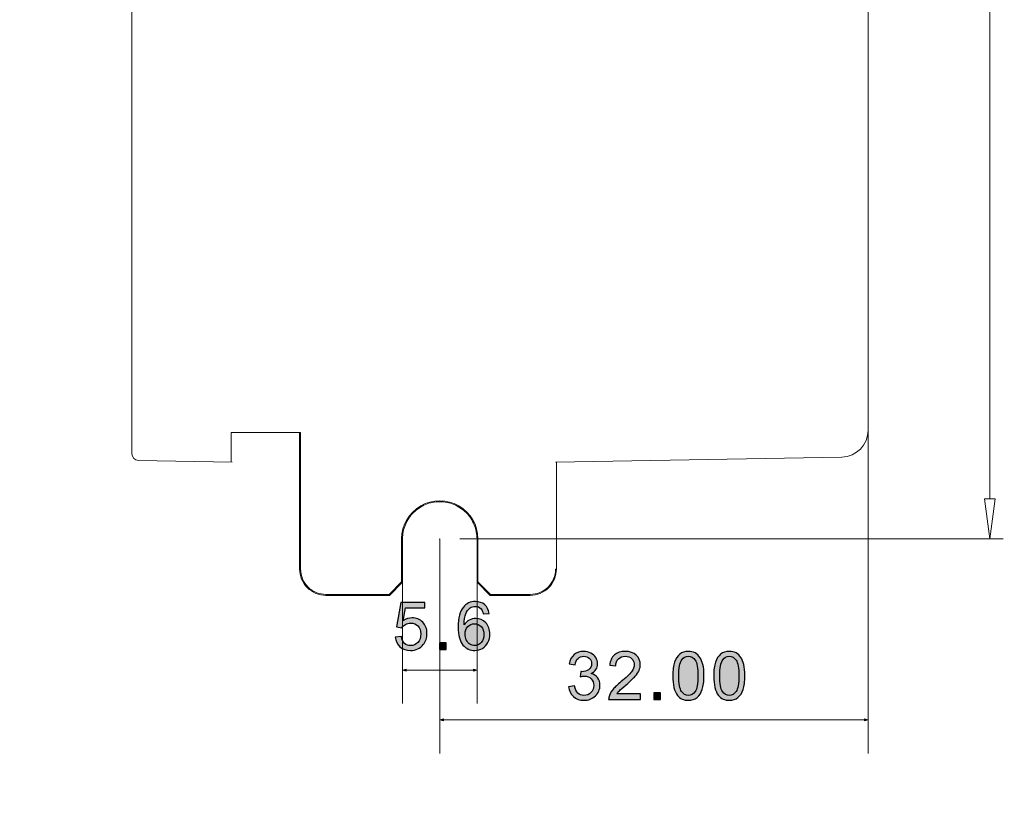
# Model space of a CAD drawing. Header units: millimetres. Extents: x -296 to 295, y -209 to 209.
# Tile 140 of 146: x 185 to 258, y -25 to 34. Entities that reach past the tile are written whole.
import ezdxf

# ---------------------------------------------------------------- set-up
doc = ezdxf.new("R2010")
doc.units = ezdxf.units.MM
doc.header["$MEASUREMENT"] = 0
doc.layers.add('layer 1', color=7, linetype='Continuous')

msp = doc.modelspace()

# ---------------------------------------------------------------- hatches: boundary and pattern name
at = {"layer": 'layer 1'}
h = msp.add_hatch(color=18, dxfattribs=at)
edge = h.paths.add_edge_path()
edge.add_spline(control_points=[(216.2395, -4.4286), (216.2395, -4.4231), (216.244, -4.4186), (216.2495, -4.4186), (216.255, -4.4186), (216.2595, -4.4231), (216.2595, -4.4286), (216.2595, -4.4342), (216.255, -4.4386), (216.2495, -4.4386), (216.244, -4.4386), (216.2395, -4.4342), (216.2395, -4.4286)], knot_values=[0, 0, 0, 0, 0.25, 0.25, 0.25, 0.5, 0.5, 0.5, 0.75, 0.75, 0.75, 1, 1, 1, 1], degree=3, periodic=1)
h = msp.add_hatch(color=18, dxfattribs=at)
edge = h.paths.add_edge_path()
edge.add_spline(control_points=[(257.3365, -4.4286), (257.3365, -4.4231), (257.341, -4.4186), (257.3465, -4.4186), (257.352, -4.4186), (257.3565, -4.4231), (257.3565, -4.4286), (257.3565, -4.4342), (257.352, -4.4386), (257.3465, -4.4386), (257.341, -4.4386), (257.3365, -4.4342), (257.3365, -4.4286)], knot_values=[0, 0, 0, 0, 0.25, 0.25, 0.25, 0.5, 0.5, 0.5, 0.75, 0.75, 0.75, 1, 1, 1, 1], degree=3, periodic=1)
h = msp.add_hatch(color=18, dxfattribs=at)
edge = h.paths.add_edge_path()
edge.add_spline(control_points=[(212.9246, -11.7616), (212.9246, -11.7616), (213.3846, -11.7266), (213.3846, -11.7266), (213.4188, -11.9508), (213.4979, -12.1191), (213.6213, -12.2324), (213.7446, -12.3449), (213.8954, -12.4016), (214.0729, -12.4016), (214.2871, -12.4016), (214.4663, -12.3216), (214.6121, -12.1624), (214.7571, -12.0024), (214.8296, -11.7908), (214.8296, -11.5274), (214.8296, -11.2766), (214.7604, -11.0791), (214.6213, -10.9341), (214.4821, -10.7891), (214.2979, -10.7166), (214.0688, -10.7166), (213.9263, -10.7166), (213.7988, -10.7491), (213.6854, -10.8141), (213.5729, -10.8791), (213.4846, -10.9633), (213.4196, -11.0666), (213.4196, -11.0666), (213.0046, -11.0066), (213.0046, -11.0066), (213.0046, -11.0066), (213.3496, -9.1666), (213.3496, -9.1666), (213.3496, -9.1666), (215.1246, -9.1666), (215.1246, -9.1666), (215.1246, -9.1666), (215.1246, -9.5866), (215.1246, -9.5866), (215.1246, -9.5866), (213.7004, -9.5866), (213.7004, -9.5866), (213.7004, -9.5866), (213.5096, -10.5524), (213.5096, -10.5524), (213.7238, -10.4016), (213.9488, -10.3266), (214.1838, -10.3266), (214.4954, -10.3266), (214.7588, -10.4349), (214.9729, -10.6516), (215.1871, -10.8683), (215.2946, -11.1466), (215.2946, -11.4866), (215.2946, -11.8108), (215.2004, -12.0908), (215.0121, -12.3266), (214.7829, -12.6166), (214.4696, -12.7616), (214.0729, -12.7616), (213.7479, -12.7616), (213.4829, -12.6699), (213.2771, -12.4874), (213.0713, -12.3049), (212.9538, -12.0633), (212.9246, -11.7616)], knot_values=[0, 0, 0, 0, 0.0454545, 0.0454545, 0.0454545, 0.0909091, 0.0909091, 0.0909091, 0.1363636, 0.1363636, 0.1363636, 0.1818182, 0.1818182, 0.1818182, 0.2272727, 0.2272727, 0.2272727, 0.2727273, 0.2727273, 0.2727273, 0.3181818, 0.3181818, 0.3181818, 0.3636364, 0.3636364, 0.3636364, 0.4090909, 0.4090909, 0.4090909, 0.4545455, 0.4545455, 0.4545455, 0.5, 0.5, 0.5, 0.5454545, 0.5454545, 0.5454545, 0.5909091, 0.5909091, 0.5909091, 0.6363636, 0.6363636, 0.6363636, 0.6818182, 0.6818182, 0.6818182, 0.7272727, 0.7272727, 0.7272727, 0.7727273, 0.7727273, 0.7727273, 0.8181818, 0.8181818, 0.8181818, 0.8636364, 0.8636364, 0.8636364, 0.9090909, 0.9090909, 0.9090909, 0.9545455, 0.9545455, 0.9545455, 1, 1, 1, 1], degree=3, periodic=1)
h = msp.add_hatch(color=18, dxfattribs=at)
edge = h.paths.add_edge_path()
edge.add_spline(control_points=[(219.9352, -9.9966), (219.9352, -9.9966), (219.5002, -10.0316), (219.5002, -10.0316), (219.461, -9.8591), (219.4052, -9.7333), (219.3327, -9.6549), (219.2135, -9.5291), (219.066, -9.4666), (218.891, -9.4666), (218.7502, -9.4666), (218.6252, -9.5058), (218.5177, -9.5841), (218.3794, -9.6849), (218.271, -9.8316), (218.1902, -10.0249), (218.1102, -10.2191), (218.0685, -10.4949), (218.0652, -10.8524), (218.171, -10.6916), (218.301, -10.5716), (218.4544, -10.4941), (218.6077, -10.4158), (218.7677, -10.3766), (218.936, -10.3766), (219.2294, -10.3766), (219.4794, -10.4849), (219.686, -10.7008), (219.8919, -10.9166), (219.9952, -11.1949), (219.9952, -11.5374), (219.9952, -11.7624), (219.9469, -11.9708), (219.8502, -12.1641), (219.7527, -12.3574), (219.6202, -12.5049), (219.4502, -12.6074), (219.281, -12.7099), (219.0885, -12.7616), (218.8735, -12.7616), (218.5077, -12.7616), (218.2085, -12.6266), (217.9769, -12.3574), (217.746, -12.0883), (217.6302, -11.6441), (217.6302, -11.0258), (217.6302, -10.3341), (217.7585, -9.8308), (218.0144, -9.5166), (218.2377, -9.2433), (218.5385, -9.1066), (218.9177, -9.1066), (219.1994, -9.1066), (219.431, -9.1858), (219.611, -9.3433), (219.791, -9.5008), (219.8994, -9.7183), (219.9352, -9.9966)], knot_values=[0, 0, 0, 0, 0.0526316, 0.0526316, 0.0526316, 0.1052632, 0.1052632, 0.1052632, 0.1578947, 0.1578947, 0.1578947, 0.2105263, 0.2105263, 0.2105263, 0.2631579, 0.2631579, 0.2631579, 0.3157895, 0.3157895, 0.3157895, 0.3684211, 0.3684211, 0.3684211, 0.4210526, 0.4210526, 0.4210526, 0.4736842, 0.4736842, 0.4736842, 0.5263158, 0.5263158, 0.5263158, 0.5789474, 0.5789474, 0.5789474, 0.6315789, 0.6315789, 0.6315789, 0.6842105, 0.6842105, 0.6842105, 0.7368421, 0.7368421, 0.7368421, 0.7894737, 0.7894737, 0.7894737, 0.8421053, 0.8421053, 0.8421053, 0.8947368, 0.8947368, 0.8947368, 0.9473684, 0.9473684, 0.9473684, 1, 1, 1, 1], degree=3, periodic=1)
h = msp.add_hatch(color=18, dxfattribs=at)
edge = h.paths.add_edge_path()
edge.add_spline(control_points=[(218.1352, -11.5416), (218.1352, -11.6933), (218.1677, -11.8383), (218.2319, -11.9766), (218.296, -12.1149), (218.386, -12.2199), (218.5002, -12.2924), (218.6152, -12.3649), (218.7369, -12.4016), (218.866, -12.4016), (219.0535, -12.4016), (219.2135, -12.3266), (219.346, -12.1766), (219.4785, -12.0266), (219.5452, -11.8233), (219.5452, -11.5658), (219.5452, -11.3183), (219.4794, -11.1233), (219.3485, -10.9808), (219.2177, -10.8383), (219.051, -10.7666), (218.8485, -10.7666), (218.6502, -10.7666), (218.481, -10.8383), (218.3427, -10.9808), (218.2044, -11.1233), (218.1352, -11.3099), (218.1352, -11.5416)], knot_values=[0, 0, 0, 0, 0.1111111, 0.1111111, 0.1111111, 0.2222222, 0.2222222, 0.2222222, 0.3333333, 0.3333333, 0.3333333, 0.4444444, 0.4444444, 0.4444444, 0.5555556, 0.5555556, 0.5555556, 0.6666667, 0.6666667, 0.6666667, 0.7777778, 0.7777778, 0.7777778, 0.8888889, 0.8888889, 0.8888889, 1, 1, 1, 1], degree=3, periodic=1)
h = msp.add_hatch(color=18, dxfattribs=at)
edge = h.paths.add_edge_path()
edge.add_spline(control_points=[(216.2282, -12.7016), (216.2282, -12.7016), (216.2282, -12.2016), (216.2282, -12.2016), (216.2282, -12.2016), (216.7282, -12.2016), (216.7282, -12.2016), (216.7282, -12.2016), (216.7282, -12.7016), (216.7282, -12.7016), (216.7282, -12.7016), (216.2282, -12.7016), (216.2282, -12.7016)], knot_values=[0, 0, 0, 0, 0.25, 0.25, 0.25, 0.5, 0.5, 0.5, 0.75, 0.75, 0.75, 1, 1, 1, 1], degree=3, periodic=1)
h = msp.add_hatch(color=18, dxfattribs=at)
edge = h.paths.add_edge_path()
edge.add_spline(control_points=[(225.8731, -15.4787), (225.8731, -15.4787), (226.3131, -15.4187), (226.3131, -15.4187), (226.3639, -15.6687), (226.4489, -15.8487), (226.5698, -15.9587), (226.6906, -16.0687), (226.8389, -16.1237), (227.0148, -16.1237), (227.2231, -16.1237), (227.3989, -16.052), (227.5406, -15.9087), (227.6823, -15.7654), (227.7531, -15.5879), (227.7531, -15.3762), (227.7531, -15.1745), (227.6873, -15.0079), (227.5548, -14.8762), (227.4231, -14.7454), (227.2556, -14.6795), (227.0514, -14.6795), (226.9681, -14.6795), (226.8648, -14.6962), (226.7406, -14.7287), (226.7406, -14.7287), (226.7898, -14.3437), (226.7898, -14.3437), (226.8189, -14.347), (226.8431, -14.3487), (226.8606, -14.3487), (227.0489, -14.3487), (227.2173, -14.2995), (227.3681, -14.202), (227.5181, -14.1045), (227.5931, -13.9545), (227.5931, -13.752), (227.5931, -13.5912), (227.5381, -13.4579), (227.4289, -13.352), (227.3198, -13.2462), (227.1789, -13.1937), (227.0064, -13.1937), (226.8348, -13.1937), (226.6923, -13.2479), (226.5781, -13.3562), (226.4639, -13.4645), (226.3906, -13.627), (226.3581, -13.8437), (226.3581, -13.8437), (225.9181, -13.7637), (225.9181, -13.7637), (225.9723, -13.4687), (226.0939, -13.2395), (226.2848, -13.077), (226.4748, -12.9145), (226.7123, -12.8337), (226.9956, -12.8337), (227.1906, -12.8337), (227.3706, -12.8754), (227.5348, -12.9595), (227.6998, -13.0429), (227.8256, -13.157), (227.9123, -13.3012), (227.9998, -13.4462), (228.0431, -13.5995), (228.0431, -13.762), (228.0431, -13.9162), (228.0014, -14.0562), (227.9189, -14.1829), (227.8356, -14.3095), (227.7123, -14.4104), (227.5498, -14.4854), (227.7614, -14.5337), (227.9256, -14.6354), (228.0431, -14.7895), (228.1598, -14.9429), (228.2181, -15.1362), (228.2181, -15.367), (228.2181, -15.6795), (228.1039, -15.9454), (227.8764, -16.1629), (227.6481, -16.3804), (227.3598, -16.4887), (227.0114, -16.4887), (226.6973, -16.4887), (226.4364, -16.3945), (226.2289, -16.207), (226.0206, -16.0195), (225.9023, -15.777), (225.8731, -15.4787)], knot_values=[0, 0, 0, 0, 0.0333333, 0.0333333, 0.0333333, 0.0666667, 0.0666667, 0.0666667, 0.1, 0.1, 0.1, 0.1333333, 0.1333333, 0.1333333, 0.1666667, 0.1666667, 0.1666667, 0.2, 0.2, 0.2, 0.2333333, 0.2333333, 0.2333333, 0.2666667, 0.2666667, 0.2666667, 0.3, 0.3, 0.3, 0.3333333, 0.3333333, 0.3333333, 0.3666667, 0.3666667, 0.3666667, 0.4, 0.4, 0.4, 0.4333333, 0.4333333, 0.4333333, 0.4666667, 0.4666667, 0.4666667, 0.5, 0.5, 0.5, 0.5333333, 0.5333333, 0.5333333, 0.5666667, 0.5666667, 0.5666667, 0.6, 0.6, 0.6, 0.6333333, 0.6333333, 0.6333333, 0.6666667, 0.6666667, 0.6666667, 0.7, 0.7, 0.7, 0.7333333, 0.7333333, 0.7333333, 0.7666667, 0.7666667, 0.7666667, 0.8, 0.8, 0.8, 0.8333333, 0.8333333, 0.8333333, 0.8666667, 0.8666667, 0.8666667, 0.9, 0.9, 0.9, 0.9333333, 0.9333333, 0.9333333, 0.9666667, 0.9666667, 0.9666667, 1, 1, 1, 1], degree=3, periodic=1)
h = msp.add_hatch(color=18, dxfattribs=at)
edge = h.paths.add_edge_path()
edge.add_spline(control_points=[(231.2367, -16.0087), (231.2367, -16.0087), (231.2367, -16.4287), (231.2367, -16.4287), (231.2367, -16.4287), (228.8667, -16.4287), (228.8667, -16.4287), (228.8634, -16.3229), (228.8809, -16.2212), (228.9184, -16.1229), (228.9792, -15.962), (229.0767, -15.8029), (229.2109, -15.647), (229.345, -15.4912), (229.5367, -15.3112), (229.7859, -15.107), (230.1734, -14.7879), (230.4367, -14.5354), (230.5742, -14.3487), (230.7125, -14.162), (230.7817, -13.9854), (230.7817, -13.8187), (230.7817, -13.6445), (230.7192, -13.4979), (230.5942, -13.3779), (230.4692, -13.2587), (230.3059, -13.1987), (230.105, -13.1987), (229.8925, -13.1987), (229.7225, -13.262), (229.595, -13.3887), (229.4675, -13.5145), (229.4034, -13.6895), (229.4017, -13.9137), (229.4017, -13.9137), (228.9517, -13.8687), (228.9517, -13.8687), (228.9825, -13.532), (229.0992, -13.2754), (229.3009, -13.0987), (229.5034, -12.922), (229.7742, -12.8337), (230.115, -12.8337), (230.4584, -12.8337), (230.7309, -12.9287), (230.9309, -13.1195), (231.1317, -13.3104), (231.2317, -13.547), (231.2317, -13.8287), (231.2317, -13.972), (231.2025, -14.1129), (231.1434, -14.2512), (231.085, -14.3904), (230.9875, -14.5362), (230.8517, -14.6895), (230.715, -14.842), (230.4892, -15.0529), (230.1742, -15.3195), (229.91, -15.5412), (229.74, -15.6912), (229.665, -15.7704), (229.59, -15.8495), (229.5284, -15.9287), (229.4792, -16.0087), (229.4792, -16.0087), (231.2367, -16.0087), (231.2367, -16.0087)], knot_values=[0, 0, 0, 0, 0.0454545, 0.0454545, 0.0454545, 0.0909091, 0.0909091, 0.0909091, 0.1363636, 0.1363636, 0.1363636, 0.1818182, 0.1818182, 0.1818182, 0.2272727, 0.2272727, 0.2272727, 0.2727273, 0.2727273, 0.2727273, 0.3181818, 0.3181818, 0.3181818, 0.3636364, 0.3636364, 0.3636364, 0.4090909, 0.4090909, 0.4090909, 0.4545455, 0.4545455, 0.4545455, 0.5, 0.5, 0.5, 0.5454545, 0.5454545, 0.5454545, 0.5909091, 0.5909091, 0.5909091, 0.6363636, 0.6363636, 0.6363636, 0.6818182, 0.6818182, 0.6818182, 0.7272727, 0.7272727, 0.7272727, 0.7727273, 0.7727273, 0.7727273, 0.8181818, 0.8181818, 0.8181818, 0.8636364, 0.8636364, 0.8636364, 0.9090909, 0.9090909, 0.9090909, 0.9545455, 0.9545455, 0.9545455, 1, 1, 1, 1], degree=3, periodic=1)
h = msp.add_hatch(color=18, dxfattribs=at)
edge = h.paths.add_edge_path()
edge.add_spline(control_points=[(233.6573, -14.662), (233.6573, -14.2395), (233.7006, -13.8979), (233.7873, -13.6395), (233.8748, -13.3804), (234.004, -13.1812), (234.1756, -13.042), (234.3465, -12.9029), (234.5623, -12.8337), (234.8223, -12.8337), (235.014, -12.8337), (235.1823, -12.872), (235.3281, -12.9495), (235.4731, -13.027), (235.5931, -13.1387), (235.6865, -13.2845), (235.7798, -13.4295), (235.8531, -13.607), (235.9065, -13.8162), (235.9606, -14.0254), (235.9873, -14.3079), (235.9873, -14.662), (235.9873, -15.082), (235.944, -15.422), (235.8581, -15.6804), (235.7723, -15.9395), (235.6431, -16.1387), (235.4715, -16.2787), (235.3006, -16.4187), (235.084, -16.4887), (234.8223, -16.4887), (234.4781, -16.4887), (234.2073, -16.3662), (234.0106, -16.1204), (233.7748, -15.8204), (233.6573, -15.3345), (233.6573, -14.662)], knot_values=[0, 0, 0, 0, 0.0833333, 0.0833333, 0.0833333, 0.1666667, 0.1666667, 0.1666667, 0.25, 0.25, 0.25, 0.3333333, 0.3333333, 0.3333333, 0.4166667, 0.4166667, 0.4166667, 0.5, 0.5, 0.5, 0.5833333, 0.5833333, 0.5833333, 0.6666667, 0.6666667, 0.6666667, 0.75, 0.75, 0.75, 0.8333333, 0.8333333, 0.8333333, 0.9166667, 0.9166667, 0.9166667, 1, 1, 1, 1], degree=3, periodic=1)
h = msp.add_hatch(color=18, dxfattribs=at)
edge = h.paths.add_edge_path()
edge.add_spline(control_points=[(234.1073, -14.6637), (234.1073, -15.2529), (234.1756, -15.6445), (234.3131, -15.8379), (234.4506, -16.032), (234.6206, -16.1287), (234.8223, -16.1287), (235.024, -16.1287), (235.194, -16.0312), (235.3315, -15.837), (235.469, -15.642), (235.5373, -15.2512), (235.5373, -14.6637), (235.5373, -14.0745), (235.469, -13.6829), (235.3315, -13.4895), (235.1948, -13.2954), (235.0231, -13.1987), (234.8173, -13.1987), (234.6156, -13.1987), (234.454, -13.2845), (234.3331, -13.4554), (234.1823, -13.6729), (234.1073, -14.0762), (234.1073, -14.6637)], knot_values=[0, 0, 0, 0, 0.125, 0.125, 0.125, 0.25, 0.25, 0.25, 0.375, 0.375, 0.375, 0.5, 0.5, 0.5, 0.625, 0.625, 0.625, 0.75, 0.75, 0.75, 0.875, 0.875, 0.875, 1, 1, 1, 1], degree=3, periodic=1)
h = msp.add_hatch(color=18, dxfattribs=at)
edge = h.paths.add_edge_path()
edge.add_spline(control_points=[(236.7159, -14.662), (236.7159, -14.2395), (236.7592, -13.8979), (236.8459, -13.6395), (236.9334, -13.3804), (237.0626, -13.1812), (237.2342, -13.042), (237.4051, -12.9029), (237.6209, -12.8337), (237.8809, -12.8337), (238.0726, -12.8337), (238.2409, -12.872), (238.3867, -12.9495), (238.5317, -13.027), (238.6517, -13.1387), (238.7451, -13.2845), (238.8384, -13.4295), (238.9117, -13.607), (238.9651, -13.8162), (239.0192, -14.0254), (239.0459, -14.3079), (239.0459, -14.662), (239.0459, -15.082), (239.0026, -15.422), (238.9167, -15.6804), (238.8309, -15.9395), (238.7017, -16.1387), (238.5301, -16.2787), (238.3592, -16.4187), (238.1426, -16.4887), (237.8809, -16.4887), (237.5367, -16.4887), (237.2659, -16.3662), (237.0692, -16.1204), (236.8334, -15.8204), (236.7159, -15.3345), (236.7159, -14.662)], knot_values=[0, 0, 0, 0, 0.0833333, 0.0833333, 0.0833333, 0.1666667, 0.1666667, 0.1666667, 0.25, 0.25, 0.25, 0.3333333, 0.3333333, 0.3333333, 0.4166667, 0.4166667, 0.4166667, 0.5, 0.5, 0.5, 0.5833333, 0.5833333, 0.5833333, 0.6666667, 0.6666667, 0.6666667, 0.75, 0.75, 0.75, 0.8333333, 0.8333333, 0.8333333, 0.9166667, 0.9166667, 0.9166667, 1, 1, 1, 1], degree=3, periodic=1)
h = msp.add_hatch(color=18, dxfattribs=at)
edge = h.paths.add_edge_path()
edge.add_spline(control_points=[(237.1659, -14.6637), (237.1659, -15.2529), (237.2342, -15.6445), (237.3717, -15.8379), (237.5092, -16.032), (237.6792, -16.1287), (237.8809, -16.1287), (238.0826, -16.1287), (238.2526, -16.0312), (238.3901, -15.837), (238.5276, -15.642), (238.5959, -15.2512), (238.5959, -14.6637), (238.5959, -14.0745), (238.5276, -13.6829), (238.3901, -13.4895), (238.2534, -13.2954), (238.0817, -13.1987), (237.8759, -13.1987), (237.6742, -13.1987), (237.5126, -13.2845), (237.3917, -13.4554), (237.2409, -13.6729), (237.1659, -14.0762), (237.1659, -14.6637)], knot_values=[0, 0, 0, 0, 0.125, 0.125, 0.125, 0.25, 0.25, 0.25, 0.375, 0.375, 0.375, 0.5, 0.5, 0.5, 0.625, 0.625, 0.625, 0.75, 0.75, 0.75, 0.875, 0.875, 0.875, 1, 1, 1, 1], degree=3, periodic=1)
h = msp.add_hatch(color=18, dxfattribs=at)
edge = h.paths.add_edge_path()
edge.add_spline(control_points=[(213.7339, -14.1553), (213.7339, -14.1553), (213.4673, -14.2268), (213.4673, -14.2268), (213.4673, -14.2268), (213.7339, -14.2982), (213.7339, -14.2982), (213.7339, -14.2982), (213.7339, -14.1553), (213.7339, -14.1553)], knot_values=[0, 0, 0, 0, 0.3333333, 0.3333333, 0.3333333, 0.6666667, 0.6666667, 0.6666667, 1, 1, 1, 1], degree=3, periodic=1)
h = msp.add_hatch(color=18, dxfattribs=at)
edge = h.paths.add_edge_path()
edge.add_spline(control_points=[(218.7659, -14.1553), (218.7659, -14.1553), (219.0326, -14.2268), (219.0326, -14.2268), (219.0326, -14.2268), (218.7659, -14.2982), (218.7659, -14.2982), (218.7659, -14.2982), (218.7659, -14.1553), (218.7659, -14.1553)], knot_values=[0, 0, 0, 0, 0.3333333, 0.3333333, 0.3333333, 0.6666667, 0.6666667, 0.6666667, 1, 1, 1, 1], degree=3, periodic=1)
h = msp.add_hatch(color=18, dxfattribs=at)
edge = h.paths.add_edge_path()
edge.add_spline(control_points=[(232.2353, -16.4287), (232.2353, -16.4287), (232.2353, -15.9287), (232.2353, -15.9287), (232.2353, -15.9287), (232.7353, -15.9287), (232.7353, -15.9287), (232.7353, -15.9287), (232.7353, -16.4287), (232.7353, -16.4287), (232.7353, -16.4287), (232.2353, -16.4287), (232.2353, -16.4287)], knot_values=[0, 0, 0, 0, 0.25, 0.25, 0.25, 0.5, 0.5, 0.5, 0.75, 0.75, 0.75, 1, 1, 1, 1], degree=3, periodic=1)
h = msp.add_hatch(color=18, dxfattribs=at)
edge = h.paths.add_edge_path()
edge.add_spline(control_points=[(216.5161, -17.8824), (216.5161, -17.8824), (216.2495, -17.9539), (216.2495, -17.9539), (216.2495, -17.9539), (216.5161, -18.0253), (216.5161, -18.0253), (216.5161, -18.0253), (216.5161, -17.8824), (216.5161, -17.8824)], knot_values=[0, 0, 0, 0, 0.3333333, 0.3333333, 0.3333333, 0.6666667, 0.6666667, 0.6666667, 1, 1, 1, 1], degree=3, periodic=1)
h = msp.add_hatch(color=18, dxfattribs=at)
edge = h.paths.add_edge_path()
edge.add_spline(control_points=[(247.9828, -17.8824), (247.9828, -17.8824), (248.2495, -17.9539), (248.2495, -17.9539), (248.2495, -17.9539), (247.9828, -18.0253), (247.9828, -18.0253), (247.9828, -18.0253), (247.9828, -17.8824), (247.9828, -17.8824)], knot_values=[0, 0, 0, 0, 0.3333333, 0.3333333, 0.3333333, 0.6666667, 0.6666667, 0.6666667, 1, 1, 1, 1], degree=3, periodic=1)

# ---------------------------------------------------------------- linework, layer by layer
at = {"layer": 'layer 1', "color": 1, "lineweight": 0}
msp.add_open_spline([(295.3283, 209.2747), (295.3283, 209.2747), (295.3283, -208.9236), (295.3283, -208.9236), (295.3283, -208.9236), (-296.1944, -208.9236), (-296.1944, -208.9236), (-296.1944, -208.9236), (-296.1944, 209.2747), (-296.1944, 209.2747), (-296.1944, 209.2747), (295.3283, 209.2747), (295.3283, 209.2747)], degree=3, knots=[0, 0, 0, 0, 0.25, 0.25, 0.25, 0.5, 0.5, 0.5, 0.75, 0.75, 0.75, 1, 1, 1, 1], dxfattribs=at)
at = {"layer": 'layer 1', "color": 5, "lineweight": 0}
msp.add_open_spline([(-281.2487, 194.7284), (-281.2487, 194.7284), (-281.2487, -197.0649), (-281.2487, -197.0649), (-281.2487, -197.0649), (283.3586, -197.0649), (283.3586, -197.0649)], degree=3, knots=[0, 0, 0, 0, 0.5, 0.5, 0.5, 1, 1, 1, 1], dxfattribs=at)
at = {"layer": 'layer 1', "lineweight": 9}
for points in [[(193.2495, 28.3571), (193.2495, 28.3571), (193.2495, 160.6293), (193.2495, 160.6293)], [(248.2495, 3.6926), (248.2495, 3.6926), (248.2495, 159.0115), (248.2495, 159.0115)], [(193.2495, 1.9421), (193.2495, 1.9421), (193.2495, 28.3571), (193.2495, 28.3571)], [(248.2495, 3.6926), (248.2495, 2.6016), (247.3752, 1.7119), (246.2844, 1.6929)], [(205.8519, 3.5339), (205.8519, 3.5339), (200.6635, 3.5339), (200.6635, 3.5339)], [(200.6635, 3.5339), (200.6635, 3.5339), (200.6635, 1.3214), (200.6635, 1.3214)], [(205.7806, 3.5339), (205.7806, 3.5339), (205.7806, -6.6786), (205.7806, -6.6786)], [(205.8519, -6.6786), (205.8519, -6.6786), (205.8519, 3.5339), (205.8519, 3.5339)], [(193.7408, 1.4422), (193.4681, 1.4469), (193.2495, 1.6694), (193.2495, 1.9421)], [(224.9059, 1.3197), (224.9059, 1.3197), (246.2844, 1.6929), (246.2844, 1.6929)], [(200.7495, 1.3198), (200.7495, 1.3198), (193.7408, 1.4422), (193.7408, 1.4422)], [(224.9655, -6.6786), (224.9655, -6.6786), (224.9655, 1.3208), (224.9655, 1.3208)], [(257.3465, -4.4286), (257.3465, -4.4286), (257.7465, -1.4286), (257.7465, -1.4286)], [(213.3972, -4.4286), (213.3972, -4.4286), (213.4673, -4.4286), (213.4673, -4.4286)], [(213.3972, -4.4286), (213.3972, -4.4286), (213.3972, -7.6363), (213.3972, -7.6363)], [(213.4673, -7.6653), (213.4673, -7.6653), (213.4673, -4.4286), (213.4673, -4.4286)], [(219.0326, -4.4286), (219.0326, -4.4286), (219.1019, -4.4286), (219.1019, -4.4286)], [(219.0326, -4.4286), (219.0326, -4.4286), (219.0326, -7.6649), (219.0326, -7.6649)], [(219.1019, -7.6363), (219.1019, -7.6363), (219.1019, -4.4286), (219.1019, -4.4286)], [(205.8519, -6.6786), (205.8519, -6.6786), (205.7806, -6.6786), (205.7806, -6.6786)], [(224.9655, -6.6786), (224.9655, -6.6786), (224.8972, -6.6786), (224.8972, -6.6786)], [(212.4571, -8.5763), (212.4571, -8.5763), (213.3972, -7.6363), (213.3972, -7.6363)], [(213.4673, -7.6653), (213.4673, -7.6653), (212.4859, -8.6469), (212.4859, -8.6469)], [(213.4673, -7.6653), (213.4673, -7.6653), (213.3972, -7.6363), (213.3972, -7.6363)], [(219.0326, -7.6649), (219.0326, -7.6649), (219.1019, -7.6363), (219.1019, -7.6363)], [(220.0131, -8.6452), (220.0131, -8.6452), (219.0326, -7.6649), (219.0326, -7.6649)], [(219.1019, -7.6363), (219.1019, -7.6363), (220.0419, -8.5763), (220.0419, -8.5763)], [(212.4571, -8.5763), (212.4571, -8.5763), (207.7491, -8.5763), (207.7491, -8.5763)], [(207.7491, -8.6473), (207.7491, -8.6473), (207.7491, -8.5763), (207.7491, -8.5763)], [(207.7491, -8.6473), (207.7491, -8.6473), (212.4861, -8.6466), (212.4861, -8.6466)], [(212.4861, -8.6466), (212.4861, -8.6466), (212.4571, -8.5763), (212.4571, -8.5763)], [(220.0132, -8.6453), (220.0132, -8.6453), (220.0419, -8.5763), (220.0419, -8.5763)], [(220.0132, -8.6454), (220.0132, -8.6454), (222.9992, -8.645), (222.9992, -8.645)], [(222.9992, -8.5763), (222.9992, -8.5763), (220.0419, -8.5763), (220.0419, -8.5763)], [(222.9992, -8.5763), (222.9992, -8.5763), (222.9992, -8.645), (222.9992, -8.645)]]:
    msp.add_open_spline(points, degree=3, dxfattribs=at)
at = {"layer": 'layer 1', "lineweight": 0}
for points in [[(257.3465, 152.5714), (257.3465, 152.5714), (257.3465, -1.4286), (257.3465, -1.4286)], [(248.2495, 18.8214), (248.2495, 18.8214), (248.2495, -20.4539), (248.2495, -20.4539)], [(216.2495, -4.4286), (216.2495, -4.4286), (216.2495, -20.4539), (216.2495, -20.4539)], [(217.7495, -4.4286), (217.7495, -4.4286), (258.3465, -4.4286), (258.3465, -4.4286)], [(213.4673, -7.6653), (213.4673, -7.6653), (213.4673, -16.7268), (213.4673, -16.7268)], [(219.0326, -7.6649), (219.0326, -7.6649), (219.0326, -16.7268), (219.0326, -16.7268)], [(219.0326, -14.2268), (219.0326, -14.2268), (213.4673, -14.2268), (213.4673, -14.2268)], [(248.2495, -17.9539), (248.2495, -17.9539), (216.2495, -17.9539), (216.2495, -17.9539)]]:
    msp.add_open_spline(points, degree=3, dxfattribs=at)
at = {"layer": 'layer 1', "lineweight": 9}
for points, knots in [([(213.3972, -4.4286), (213.3972, -3.4096), (213.9408, -2.468), (214.8234, -1.9585), (215.7059, -1.4489), (216.7932, -1.4489), (217.6757, -1.9585), (218.5582, -2.468), (219.1019, -3.4096), (219.1019, -4.4286)], [0, 0, 0, 0, 0.3333333, 0.3333333, 0.3333333, 0.6666667, 0.6666667, 0.6666667, 1, 1, 1, 1]), ([(257.7465, -1.4286), (257.7465, -1.4286), (256.9465, -1.4286), (256.9465, -1.4286), (256.9465, -1.4286), (257.3465, -4.4286), (257.3465, -4.4286)], [0, 0, 0, 0, 0.5, 0.5, 0.5, 1, 1, 1, 1]), ([(213.4673, -4.4286), (213.4673, -4.0666), (213.5397, -3.7007), (213.6792, -3.3636), (213.8186, -3.0266), (214.0249, -2.7184), (214.2824, -2.4611), (214.5399, -2.2037), (214.8487, -1.9972), (215.1851, -1.8578), (215.5216, -1.7184), (215.8858, -1.646), (216.2499, -1.646), (216.6141, -1.646), (216.9783, -1.7184), (217.3148, -1.8578), (217.6512, -1.9972), (217.9599, -2.2037), (218.2175, -2.4611), (218.475, -2.7184), (218.6813, -3.0266), (218.8207, -3.3636), (218.9602, -3.7007), (219.0326, -4.0666), (219.0326, -4.4286)], [0, 0, 0, 0, 0.125, 0.125, 0.125, 0.25, 0.25, 0.25, 0.375, 0.375, 0.375, 0.5, 0.5, 0.5, 0.625, 0.625, 0.625, 0.75, 0.75, 0.75, 0.875, 0.875, 0.875, 1, 1, 1, 1]), ([(216.2395, -4.4286), (216.2395, -4.4231), (216.244, -4.4186), (216.2495, -4.4186), (216.255, -4.4186), (216.2595, -4.4231), (216.2595, -4.4286), (216.2595, -4.4342), (216.255, -4.4386), (216.2495, -4.4386), (216.244, -4.4386), (216.2395, -4.4342), (216.2395, -4.4286)], [0, 0, 0, 0, 0.25, 0.25, 0.25, 0.5, 0.5, 0.5, 0.75, 0.75, 0.75, 1, 1, 1, 1]), ([(257.3365, -4.4286), (257.3365, -4.4231), (257.341, -4.4186), (257.3465, -4.4186), (257.352, -4.4186), (257.3565, -4.4231), (257.3565, -4.4286), (257.3565, -4.4342), (257.352, -4.4386), (257.3465, -4.4386), (257.341, -4.4386), (257.3365, -4.4342), (257.3365, -4.4286)], [0, 0, 0, 0, 0.25, 0.25, 0.25, 0.5, 0.5, 0.5, 0.75, 0.75, 0.75, 1, 1, 1, 1]), ([(205.7806, -6.6786), (205.7806, -6.9345), (205.8317, -7.1932), (205.9302, -7.4315), (206.0287, -7.6698), (206.1746, -7.8878), (206.3564, -8.0698), (206.5383, -8.2519), (206.756, -8.398), (206.9942, -8.4968), (207.2324, -8.5956), (207.4911, -8.6469), (207.747, -8.6469)], [0, 0, 0, 0, 0.25, 0.25, 0.25, 0.5, 0.5, 0.5, 0.75, 0.75, 0.75, 1, 1, 1, 1]), ([(207.7495, -8.5763), (207.2462, -8.5763), (206.7635, -8.3764), (206.4077, -8.0205), (206.0518, -7.6646), (205.8519, -7.1819), (205.8519, -6.6786)], [0, 0, 0, 0, 0.5, 0.5, 0.5, 1, 1, 1, 1]), ([(222.9979, -8.6452), (223.2538, -8.6452), (223.5125, -8.5941), (223.7508, -8.4957), (223.9891, -8.3972), (224.207, -8.2513), (224.389, -8.0695), (224.571, -7.8877), (224.717, -7.6698), (224.8157, -7.4316), (224.9143, -7.1933), (224.9655, -6.9346), (224.9655, -6.6788)], [0, 0, 0, 0, 0.25, 0.25, 0.25, 0.5, 0.5, 0.5, 0.75, 0.75, 0.75, 1, 1, 1, 1]), ([(224.8972, -6.6786), (224.8972, -7.1819), (224.6973, -7.6646), (224.3414, -8.0205), (223.9855, -8.3764), (223.5028, -8.5763), (222.9995, -8.5763)], [0, 0, 0, 0, 0.5, 0.5, 0.5, 1, 1, 1, 1])]:
    msp.add_open_spline(points, degree=3, knots=knots, dxfattribs=at)
at = {"layer": 'layer 1'}
for points, knots in [([(212.9246, -11.7616), (212.9246, -11.7616), (213.3846, -11.7266), (213.3846, -11.7266), (213.4188, -11.9508), (213.4979, -12.1191), (213.6213, -12.2324), (213.7446, -12.3449), (213.8954, -12.4016), (214.0729, -12.4016), (214.2871, -12.4016), (214.4663, -12.3216), (214.6121, -12.1624), (214.7571, -12.0024), (214.8296, -11.7908), (214.8296, -11.5274), (214.8296, -11.2766), (214.7604, -11.0791), (214.6213, -10.9341), (214.4821, -10.7891), (214.2979, -10.7166), (214.0688, -10.7166), (213.9263, -10.7166), (213.7988, -10.7491), (213.6854, -10.8141), (213.5729, -10.8791), (213.4846, -10.9633), (213.4196, -11.0666), (213.4196, -11.0666), (213.0046, -11.0066), (213.0046, -11.0066), (213.0046, -11.0066), (213.3496, -9.1666), (213.3496, -9.1666), (213.3496, -9.1666), (215.1246, -9.1666), (215.1246, -9.1666), (215.1246, -9.1666), (215.1246, -9.5866), (215.1246, -9.5866), (215.1246, -9.5866), (213.7004, -9.5866), (213.7004, -9.5866), (213.7004, -9.5866), (213.5096, -10.5524), (213.5096, -10.5524), (213.7238, -10.4016), (213.9488, -10.3266), (214.1838, -10.3266), (214.4954, -10.3266), (214.7588, -10.4349), (214.9729, -10.6516), (215.1871, -10.8683), (215.2946, -11.1466), (215.2946, -11.4866), (215.2946, -11.8108), (215.2004, -12.0908), (215.0121, -12.3266), (214.7829, -12.6166), (214.4696, -12.7616), (214.0729, -12.7616), (213.7479, -12.7616), (213.4829, -12.6699), (213.2771, -12.4874), (213.0713, -12.3049), (212.9538, -12.0633), (212.9246, -11.7616)], [0, 0, 0, 0, 0.0454545, 0.0454545, 0.0454545, 0.0909091, 0.0909091, 0.0909091, 0.1363636, 0.1363636, 0.1363636, 0.1818182, 0.1818182, 0.1818182, 0.2272727, 0.2272727, 0.2272727, 0.2727273, 0.2727273, 0.2727273, 0.3181818, 0.3181818, 0.3181818, 0.3636364, 0.3636364, 0.3636364, 0.4090909, 0.4090909, 0.4090909, 0.4545455, 0.4545455, 0.4545455, 0.5, 0.5, 0.5, 0.5454545, 0.5454545, 0.5454545, 0.5909091, 0.5909091, 0.5909091, 0.6363636, 0.6363636, 0.6363636, 0.6818182, 0.6818182, 0.6818182, 0.7272727, 0.7272727, 0.7272727, 0.7727273, 0.7727273, 0.7727273, 0.8181818, 0.8181818, 0.8181818, 0.8636364, 0.8636364, 0.8636364, 0.9090909, 0.9090909, 0.9090909, 0.9545455, 0.9545455, 0.9545455, 1, 1, 1, 1]), ([(219.9352, -9.9966), (219.9352, -9.9966), (219.5002, -10.0316), (219.5002, -10.0316), (219.461, -9.8591), (219.4052, -9.7333), (219.3327, -9.6549), (219.2135, -9.5291), (219.066, -9.4666), (218.891, -9.4666), (218.7502, -9.4666), (218.6252, -9.5058), (218.5177, -9.5841), (218.3794, -9.6849), (218.271, -9.8316), (218.1902, -10.0249), (218.1102, -10.2191), (218.0685, -10.4949), (218.0652, -10.8524), (218.171, -10.6916), (218.301, -10.5716), (218.4544, -10.4941), (218.6077, -10.4158), (218.7677, -10.3766), (218.936, -10.3766), (219.2294, -10.3766), (219.4794, -10.4849), (219.686, -10.7008), (219.8919, -10.9166), (219.9952, -11.1949), (219.9952, -11.5374), (219.9952, -11.7624), (219.9469, -11.9708), (219.8502, -12.1641), (219.7527, -12.3574), (219.6202, -12.5049), (219.4502, -12.6074), (219.281, -12.7099), (219.0885, -12.7616), (218.8735, -12.7616), (218.5077, -12.7616), (218.2085, -12.6266), (217.9769, -12.3574), (217.746, -12.0883), (217.6302, -11.6441), (217.6302, -11.0258), (217.6302, -10.3341), (217.7585, -9.8308), (218.0144, -9.5166), (218.2377, -9.2433), (218.5385, -9.1066), (218.9177, -9.1066), (219.1994, -9.1066), (219.431, -9.1858), (219.611, -9.3433), (219.791, -9.5008), (219.8994, -9.7183), (219.9352, -9.9966)], [0, 0, 0, 0, 0.0526316, 0.0526316, 0.0526316, 0.1052632, 0.1052632, 0.1052632, 0.1578947, 0.1578947, 0.1578947, 0.2105263, 0.2105263, 0.2105263, 0.2631579, 0.2631579, 0.2631579, 0.3157895, 0.3157895, 0.3157895, 0.3684211, 0.3684211, 0.3684211, 0.4210526, 0.4210526, 0.4210526, 0.4736842, 0.4736842, 0.4736842, 0.5263158, 0.5263158, 0.5263158, 0.5789474, 0.5789474, 0.5789474, 0.6315789, 0.6315789, 0.6315789, 0.6842105, 0.6842105, 0.6842105, 0.7368421, 0.7368421, 0.7368421, 0.7894737, 0.7894737, 0.7894737, 0.8421053, 0.8421053, 0.8421053, 0.8947368, 0.8947368, 0.8947368, 0.9473684, 0.9473684, 0.9473684, 1, 1, 1, 1]), ([(218.1352, -11.5416), (218.1352, -11.6933), (218.1677, -11.8383), (218.2319, -11.9766), (218.296, -12.1149), (218.386, -12.2199), (218.5002, -12.2924), (218.6152, -12.3649), (218.7369, -12.4016), (218.866, -12.4016), (219.0535, -12.4016), (219.2135, -12.3266), (219.346, -12.1766), (219.4785, -12.0266), (219.5452, -11.8233), (219.5452, -11.5658), (219.5452, -11.3183), (219.4794, -11.1233), (219.3485, -10.9808), (219.2177, -10.8383), (219.051, -10.7666), (218.8485, -10.7666), (218.6502, -10.7666), (218.481, -10.8383), (218.3427, -10.9808), (218.2044, -11.1233), (218.1352, -11.3099), (218.1352, -11.5416)], [0, 0, 0, 0, 0.1111111, 0.1111111, 0.1111111, 0.2222222, 0.2222222, 0.2222222, 0.3333333, 0.3333333, 0.3333333, 0.4444444, 0.4444444, 0.4444444, 0.5555556, 0.5555556, 0.5555556, 0.6666667, 0.6666667, 0.6666667, 0.7777778, 0.7777778, 0.7777778, 0.8888889, 0.8888889, 0.8888889, 1, 1, 1, 1]), ([(216.2282, -12.7016), (216.2282, -12.7016), (216.2282, -12.2016), (216.2282, -12.2016), (216.2282, -12.2016), (216.7282, -12.2016), (216.7282, -12.2016), (216.7282, -12.2016), (216.7282, -12.7016), (216.7282, -12.7016), (216.7282, -12.7016), (216.2282, -12.7016), (216.2282, -12.7016)], [0, 0, 0, 0, 0.25, 0.25, 0.25, 0.5, 0.5, 0.5, 0.75, 0.75, 0.75, 1, 1, 1, 1]), ([(225.8731, -15.4787), (225.8731, -15.4787), (226.3131, -15.4187), (226.3131, -15.4187), (226.3639, -15.6687), (226.4489, -15.8487), (226.5698, -15.9587), (226.6906, -16.0687), (226.8389, -16.1237), (227.0148, -16.1237), (227.2231, -16.1237), (227.3989, -16.052), (227.5406, -15.9087), (227.6823, -15.7654), (227.7531, -15.5879), (227.7531, -15.3762), (227.7531, -15.1745), (227.6873, -15.0079), (227.5548, -14.8762), (227.4231, -14.7454), (227.2556, -14.6795), (227.0514, -14.6795), (226.9681, -14.6795), (226.8648, -14.6962), (226.7406, -14.7287), (226.7406, -14.7287), (226.7898, -14.3437), (226.7898, -14.3437), (226.8189, -14.347), (226.8431, -14.3487), (226.8606, -14.3487), (227.0489, -14.3487), (227.2173, -14.2995), (227.3681, -14.202), (227.5181, -14.1045), (227.5931, -13.9545), (227.5931, -13.752), (227.5931, -13.5912), (227.5381, -13.4579), (227.4289, -13.352), (227.3198, -13.2462), (227.1789, -13.1937), (227.0064, -13.1937), (226.8348, -13.1937), (226.6923, -13.2479), (226.5781, -13.3562), (226.4639, -13.4645), (226.3906, -13.627), (226.3581, -13.8437), (226.3581, -13.8437), (225.9181, -13.7637), (225.9181, -13.7637), (225.9723, -13.4687), (226.0939, -13.2395), (226.2848, -13.077), (226.4748, -12.9145), (226.7123, -12.8337), (226.9956, -12.8337), (227.1906, -12.8337), (227.3706, -12.8754), (227.5348, -12.9595), (227.6998, -13.0429), (227.8256, -13.157), (227.9123, -13.3012), (227.9998, -13.4462), (228.0431, -13.5995), (228.0431, -13.762), (228.0431, -13.9162), (228.0014, -14.0562), (227.9189, -14.1829), (227.8356, -14.3095), (227.7123, -14.4104), (227.5498, -14.4854), (227.7614, -14.5337), (227.9256, -14.6354), (228.0431, -14.7895), (228.1598, -14.9429), (228.2181, -15.1362), (228.2181, -15.367), (228.2181, -15.6795), (228.1039, -15.9454), (227.8764, -16.1629), (227.6481, -16.3804), (227.3598, -16.4887), (227.0114, -16.4887), (226.6973, -16.4887), (226.4364, -16.3945), (226.2289, -16.207), (226.0206, -16.0195), (225.9023, -15.777), (225.8731, -15.4787)], [0, 0, 0, 0, 0.0333333, 0.0333333, 0.0333333, 0.0666667, 0.0666667, 0.0666667, 0.1, 0.1, 0.1, 0.1333333, 0.1333333, 0.1333333, 0.1666667, 0.1666667, 0.1666667, 0.2, 0.2, 0.2, 0.2333333, 0.2333333, 0.2333333, 0.2666667, 0.2666667, 0.2666667, 0.3, 0.3, 0.3, 0.3333333, 0.3333333, 0.3333333, 0.3666667, 0.3666667, 0.3666667, 0.4, 0.4, 0.4, 0.4333333, 0.4333333, 0.4333333, 0.4666667, 0.4666667, 0.4666667, 0.5, 0.5, 0.5, 0.5333333, 0.5333333, 0.5333333, 0.5666667, 0.5666667, 0.5666667, 0.6, 0.6, 0.6, 0.6333333, 0.6333333, 0.6333333, 0.6666667, 0.6666667, 0.6666667, 0.7, 0.7, 0.7, 0.7333333, 0.7333333, 0.7333333, 0.7666667, 0.7666667, 0.7666667, 0.8, 0.8, 0.8, 0.8333333, 0.8333333, 0.8333333, 0.8666667, 0.8666667, 0.8666667, 0.9, 0.9, 0.9, 0.9333333, 0.9333333, 0.9333333, 0.9666667, 0.9666667, 0.9666667, 1, 1, 1, 1]), ([(231.2367, -16.0087), (231.2367, -16.0087), (231.2367, -16.4287), (231.2367, -16.4287), (231.2367, -16.4287), (228.8667, -16.4287), (228.8667, -16.4287), (228.8634, -16.3229), (228.8809, -16.2212), (228.9184, -16.1229), (228.9792, -15.962), (229.0767, -15.8029), (229.2109, -15.647), (229.345, -15.4912), (229.5367, -15.3112), (229.7859, -15.107), (230.1734, -14.7879), (230.4367, -14.5354), (230.5742, -14.3487), (230.7125, -14.162), (230.7817, -13.9854), (230.7817, -13.8187), (230.7817, -13.6445), (230.7192, -13.4979), (230.5942, -13.3779), (230.4692, -13.2587), (230.3059, -13.1987), (230.105, -13.1987), (229.8925, -13.1987), (229.7225, -13.262), (229.595, -13.3887), (229.4675, -13.5145), (229.4034, -13.6895), (229.4017, -13.9137), (229.4017, -13.9137), (228.9517, -13.8687), (228.9517, -13.8687), (228.9825, -13.532), (229.0992, -13.2754), (229.3009, -13.0987), (229.5034, -12.922), (229.7742, -12.8337), (230.115, -12.8337), (230.4584, -12.8337), (230.7309, -12.9287), (230.9309, -13.1195), (231.1317, -13.3104), (231.2317, -13.547), (231.2317, -13.8287), (231.2317, -13.972), (231.2025, -14.1129), (231.1434, -14.2512), (231.085, -14.3904), (230.9875, -14.5362), (230.8517, -14.6895), (230.715, -14.842), (230.4892, -15.0529), (230.1742, -15.3195), (229.91, -15.5412), (229.74, -15.6912), (229.665, -15.7704), (229.59, -15.8495), (229.5284, -15.9287), (229.4792, -16.0087), (229.4792, -16.0087), (231.2367, -16.0087), (231.2367, -16.0087)], [0, 0, 0, 0, 0.0454545, 0.0454545, 0.0454545, 0.0909091, 0.0909091, 0.0909091, 0.1363636, 0.1363636, 0.1363636, 0.1818182, 0.1818182, 0.1818182, 0.2272727, 0.2272727, 0.2272727, 0.2727273, 0.2727273, 0.2727273, 0.3181818, 0.3181818, 0.3181818, 0.3636364, 0.3636364, 0.3636364, 0.4090909, 0.4090909, 0.4090909, 0.4545455, 0.4545455, 0.4545455, 0.5, 0.5, 0.5, 0.5454545, 0.5454545, 0.5454545, 0.5909091, 0.5909091, 0.5909091, 0.6363636, 0.6363636, 0.6363636, 0.6818182, 0.6818182, 0.6818182, 0.7272727, 0.7272727, 0.7272727, 0.7727273, 0.7727273, 0.7727273, 0.8181818, 0.8181818, 0.8181818, 0.8636364, 0.8636364, 0.8636364, 0.9090909, 0.9090909, 0.9090909, 0.9545455, 0.9545455, 0.9545455, 1, 1, 1, 1]), ([(233.6573, -14.662), (233.6573, -14.2395), (233.7006, -13.8979), (233.7873, -13.6395), (233.8748, -13.3804), (234.004, -13.1812), (234.1756, -13.042), (234.3465, -12.9029), (234.5623, -12.8337), (234.8223, -12.8337), (235.014, -12.8337), (235.1823, -12.872), (235.3281, -12.9495), (235.4731, -13.027), (235.5931, -13.1387), (235.6865, -13.2845), (235.7798, -13.4295), (235.8531, -13.607), (235.9065, -13.8162), (235.9606, -14.0254), (235.9873, -14.3079), (235.9873, -14.662), (235.9873, -15.082), (235.944, -15.422), (235.8581, -15.6804), (235.7723, -15.9395), (235.6431, -16.1387), (235.4715, -16.2787), (235.3006, -16.4187), (235.084, -16.4887), (234.8223, -16.4887), (234.4781, -16.4887), (234.2073, -16.3662), (234.0106, -16.1204), (233.7748, -15.8204), (233.6573, -15.3345), (233.6573, -14.662)], [0, 0, 0, 0, 0.0833333, 0.0833333, 0.0833333, 0.1666667, 0.1666667, 0.1666667, 0.25, 0.25, 0.25, 0.3333333, 0.3333333, 0.3333333, 0.4166667, 0.4166667, 0.4166667, 0.5, 0.5, 0.5, 0.5833333, 0.5833333, 0.5833333, 0.6666667, 0.6666667, 0.6666667, 0.75, 0.75, 0.75, 0.8333333, 0.8333333, 0.8333333, 0.9166667, 0.9166667, 0.9166667, 1, 1, 1, 1]), ([(234.1073, -14.6637), (234.1073, -15.2529), (234.1756, -15.6445), (234.3131, -15.8379), (234.4506, -16.032), (234.6206, -16.1287), (234.8223, -16.1287), (235.024, -16.1287), (235.194, -16.0312), (235.3315, -15.837), (235.469, -15.642), (235.5373, -15.2512), (235.5373, -14.6637), (235.5373, -14.0745), (235.469, -13.6829), (235.3315, -13.4895), (235.1948, -13.2954), (235.0231, -13.1987), (234.8173, -13.1987), (234.6156, -13.1987), (234.454, -13.2845), (234.3331, -13.4554), (234.1823, -13.6729), (234.1073, -14.0762), (234.1073, -14.6637)], [0, 0, 0, 0, 0.125, 0.125, 0.125, 0.25, 0.25, 0.25, 0.375, 0.375, 0.375, 0.5, 0.5, 0.5, 0.625, 0.625, 0.625, 0.75, 0.75, 0.75, 0.875, 0.875, 0.875, 1, 1, 1, 1]), ([(236.7159, -14.662), (236.7159, -14.2395), (236.7592, -13.8979), (236.8459, -13.6395), (236.9334, -13.3804), (237.0626, -13.1812), (237.2342, -13.042), (237.4051, -12.9029), (237.6209, -12.8337), (237.8809, -12.8337), (238.0726, -12.8337), (238.2409, -12.872), (238.3867, -12.9495), (238.5317, -13.027), (238.6517, -13.1387), (238.7451, -13.2845), (238.8384, -13.4295), (238.9117, -13.607), (238.9651, -13.8162), (239.0192, -14.0254), (239.0459, -14.3079), (239.0459, -14.662), (239.0459, -15.082), (239.0026, -15.422), (238.9167, -15.6804), (238.8309, -15.9395), (238.7017, -16.1387), (238.5301, -16.2787), (238.3592, -16.4187), (238.1426, -16.4887), (237.8809, -16.4887), (237.5367, -16.4887), (237.2659, -16.3662), (237.0692, -16.1204), (236.8334, -15.8204), (236.7159, -15.3345), (236.7159, -14.662)], [0, 0, 0, 0, 0.0833333, 0.0833333, 0.0833333, 0.1666667, 0.1666667, 0.1666667, 0.25, 0.25, 0.25, 0.3333333, 0.3333333, 0.3333333, 0.4166667, 0.4166667, 0.4166667, 0.5, 0.5, 0.5, 0.5833333, 0.5833333, 0.5833333, 0.6666667, 0.6666667, 0.6666667, 0.75, 0.75, 0.75, 0.8333333, 0.8333333, 0.8333333, 0.9166667, 0.9166667, 0.9166667, 1, 1, 1, 1]), ([(237.1659, -14.6637), (237.1659, -15.2529), (237.2342, -15.6445), (237.3717, -15.8379), (237.5092, -16.032), (237.6792, -16.1287), (237.8809, -16.1287), (238.0826, -16.1287), (238.2526, -16.0312), (238.3901, -15.837), (238.5276, -15.642), (238.5959, -15.2512), (238.5959, -14.6637), (238.5959, -14.0745), (238.5276, -13.6829), (238.3901, -13.4895), (238.2534, -13.2954), (238.0817, -13.1987), (237.8759, -13.1987), (237.6742, -13.1987), (237.5126, -13.2845), (237.3917, -13.4554), (237.2409, -13.6729), (237.1659, -14.0762), (237.1659, -14.6637)], [0, 0, 0, 0, 0.125, 0.125, 0.125, 0.25, 0.25, 0.25, 0.375, 0.375, 0.375, 0.5, 0.5, 0.5, 0.625, 0.625, 0.625, 0.75, 0.75, 0.75, 0.875, 0.875, 0.875, 1, 1, 1, 1]), ([(232.2353, -16.4287), (232.2353, -16.4287), (232.2353, -15.9287), (232.2353, -15.9287), (232.2353, -15.9287), (232.7353, -15.9287), (232.7353, -15.9287), (232.7353, -15.9287), (232.7353, -16.4287), (232.7353, -16.4287), (232.7353, -16.4287), (232.2353, -16.4287), (232.2353, -16.4287)], [0, 0, 0, 0, 0.25, 0.25, 0.25, 0.5, 0.5, 0.5, 0.75, 0.75, 0.75, 1, 1, 1, 1])]:
    msp.add_open_spline(points, degree=3, knots=knots, dxfattribs=at)
at = {"layer": 'layer 1', "lineweight": 0}
for points in [[(213.7339, -14.1553), (213.7339, -14.1553), (213.4673, -14.2268), (213.4673, -14.2268), (213.4673, -14.2268), (213.7339, -14.2982), (213.7339, -14.2982), (213.7339, -14.2982), (213.7339, -14.1553), (213.7339, -14.1553)], [(218.7659, -14.1553), (218.7659, -14.1553), (219.0326, -14.2268), (219.0326, -14.2268), (219.0326, -14.2268), (218.7659, -14.2982), (218.7659, -14.2982), (218.7659, -14.2982), (218.7659, -14.1553), (218.7659, -14.1553)], [(216.5161, -17.8824), (216.5161, -17.8824), (216.2495, -17.9539), (216.2495, -17.9539), (216.2495, -17.9539), (216.5161, -18.0253), (216.5161, -18.0253), (216.5161, -18.0253), (216.5161, -17.8824), (216.5161, -17.8824)], [(247.9828, -17.8824), (247.9828, -17.8824), (248.2495, -17.9539), (248.2495, -17.9539), (248.2495, -17.9539), (247.9828, -18.0253), (247.9828, -18.0253), (247.9828, -18.0253), (247.9828, -17.8824), (247.9828, -17.8824)]]:
    msp.add_open_spline(points, degree=3, knots=[0, 0, 0, 0, 0.3333333, 0.3333333, 0.3333333, 0.6666667, 0.6666667, 0.6666667, 1, 1, 1, 1], dxfattribs=at)

doc.saveas('drawing.dxf')
